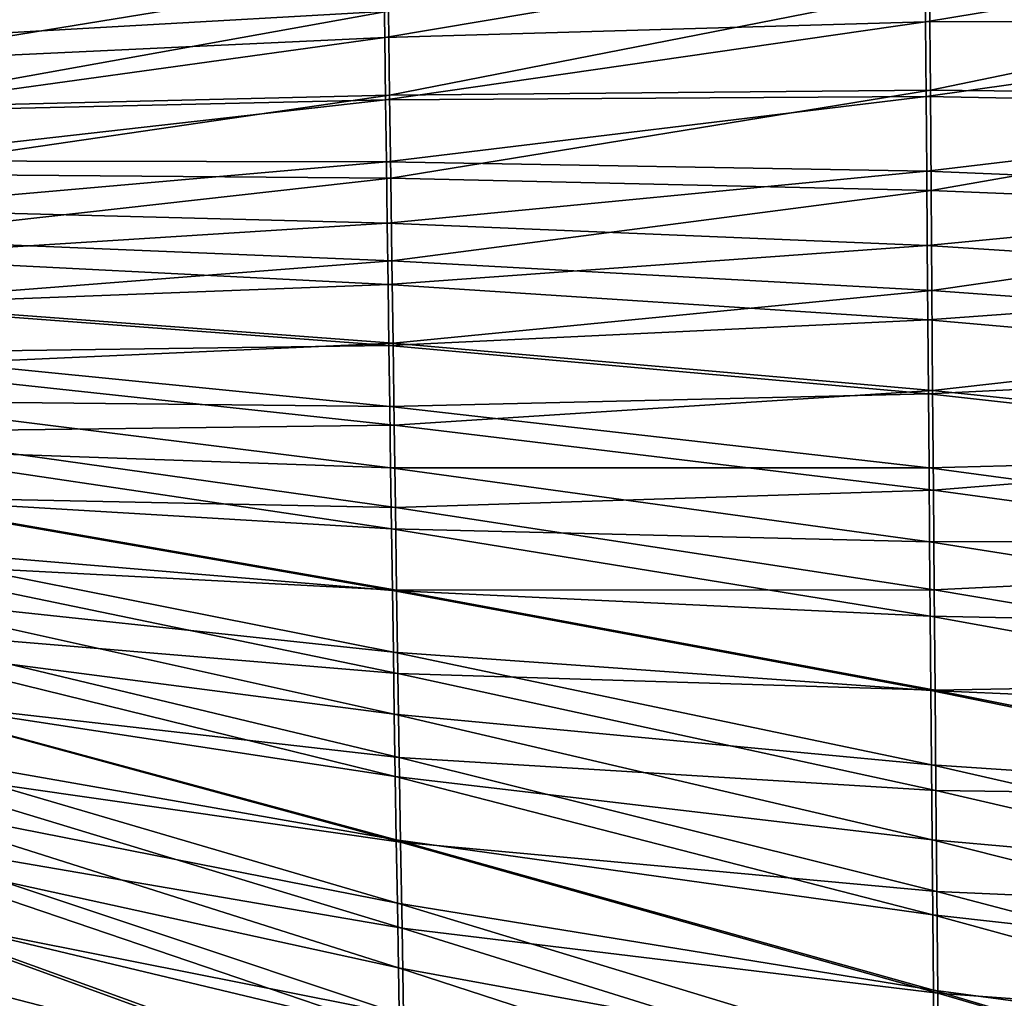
# Model space of a CAD drawing. Header units: millimetres. Extents: x -350 to 350, y 0 to 877.
# Tile 40 of 63: x -178 to -99, y 593 to 672. Entities that reach past the tile are written whole.
import ezdxf

# ---------------------------------------------------------------- set-up
doc = ezdxf.new("R2010")
doc.units = ezdxf.units.MM
doc.header["$LTSCALE"] = 41.718519
doc.layers.add('10', color=7, linetype='CONTINUOUS')
doc.layers.add('6', color=7, linetype='CONTINUOUS')

msp = doc.modelspace()

# ---------------------------------------------------------------- linework, layer by layer
at = {"layer": '10', "linetype": 'Continuous'}
for points in [[(-104.989, 671.723, -527.79), (-105.035, 677.804, -529.879), (-61.299, 678.939, -535.278), (-104.989, 671.723, -527.79)], [(-61.274, 671.89, -532.871), (-104.989, 671.723, -527.79), (-61.299, 678.939, -535.278), (-61.274, 671.89, -532.871)], [(-148.684, 670.44, -519.688), (-148.752, 675.519, -521.448), (-105.035, 677.804, -529.879), (-148.684, 670.44, -519.688)], [(-104.989, 671.723, -527.79), (-148.684, 670.44, -519.688), (-105.035, 677.804, -529.879), (-104.989, 671.723, -527.79)], [(-192.357, 668.411, -508.689), (-192.451, 672.459, -510.114), (-148.752, 675.519, -521.448), (-192.357, 668.411, -508.689)], [(-148.684, 670.44, -519.688), (-192.357, 668.411, -508.689), (-148.752, 675.519, -521.448), (-148.684, 670.44, -519.688)], [(-148.616, 665.41, -517.973), (-148.684, 670.44, -519.688), (-104.989, 671.723, -527.79), (-148.616, 665.41, -517.973)], [(-104.944, 665.675, -525.75), (-148.616, 665.41, -517.973), (-104.989, 671.723, -527.79), (-104.944, 665.675, -525.75)], [(-104.944, 665.675, -525.75), (-104.989, 671.723, -527.79), (-61.274, 671.89, -532.871), (-104.944, 665.675, -525.75)], [(-61.249, 664.859, -530.519), (-104.944, 665.675, -525.75), (-61.274, 671.89, -532.871), (-61.249, 664.859, -530.519)], [(-192.265, 664.425, -507.305), (-192.357, 668.411, -508.689), (-148.684, 670.44, -519.688), (-192.265, 664.425, -507.305)], [(-148.616, 665.41, -517.973), (-192.265, 664.425, -507.305), (-148.684, 670.44, -519.688), (-148.616, 665.41, -517.973)], [(-192.174, 660.488, -505.954), (-192.265, 664.425, -507.305), (-148.616, 665.41, -517.973), (-192.174, 660.488, -505.954)], [(-148.549, 660.418, -516.296), (-192.174, 660.488, -505.954), (-148.616, 665.41, -517.973), (-148.549, 660.418, -516.296)], [(-148.549, 660.418, -516.296), (-148.616, 665.41, -517.973), (-104.944, 665.675, -525.75), (-148.549, 660.418, -516.296)], [(-104.899, 659.653, -523.756), (-148.549, 660.418, -516.296), (-104.944, 665.675, -525.75), (-104.899, 659.653, -523.756)], [(-104.899, 659.653, -523.756), (-104.944, 665.675, -525.75), (-61.249, 664.859, -530.519), (-104.899, 659.653, -523.756)], [(-61.224, 657.843, -528.222), (-104.899, 659.653, -523.756), (-61.249, 664.859, -530.519), (-61.224, 657.843, -528.222)], [(-192.084, 656.585, -504.633), (-192.174, 660.488, -505.954), (-148.549, 660.418, -516.296), (-192.084, 656.585, -504.633)], [(-148.483, 655.453, -514.654), (-192.084, 656.585, -504.633), (-148.549, 660.418, -516.296), (-148.483, 655.453, -514.654)], [(-148.483, 655.453, -514.654), (-148.549, 660.418, -516.296), (-104.899, 659.653, -523.756), (-148.483, 655.453, -514.654)], [(-104.855, 653.651, -521.804), (-148.483, 655.453, -514.654), (-104.899, 659.653, -523.756), (-104.855, 653.651, -521.804)], [(-104.855, 653.651, -521.804), (-104.899, 659.653, -523.756), (-61.224, 657.843, -528.222), (-104.855, 653.651, -521.804)], [(-61.199, 650.835, -525.976), (-104.855, 653.651, -521.804), (-61.224, 657.843, -528.222), (-61.199, 650.835, -525.976)], [(-191.993, 652.707, -503.337), (-192.084, 656.585, -504.633), (-148.483, 655.453, -514.654), (-191.993, 652.707, -503.337)], [(-148.416, 650.507, -513.045), (-191.993, 652.707, -503.337), (-148.483, 655.453, -514.654), (-148.416, 650.507, -513.045)], [(-148.416, 650.507, -513.045), (-148.483, 655.453, -514.654), (-104.855, 653.651, -521.804), (-148.416, 650.507, -513.045)], [(-104.809, 647.661, -519.893), (-148.416, 650.507, -513.045), (-104.855, 653.651, -521.804), (-104.809, 647.661, -519.893)], [(-104.809, 647.661, -519.893), (-104.855, 653.651, -521.804), (-61.199, 650.835, -525.976), (-104.809, 647.661, -519.893)], [(-191.903, 648.844, -502.062), (-191.993, 652.707, -503.337), (-148.416, 650.507, -513.045), (-191.903, 648.844, -502.062)], [(-61.174, 643.834, -523.78), (-104.809, 647.661, -519.893), (-61.199, 650.835, -525.976), (-61.174, 643.834, -523.78)], [(-148.349, 645.573, -511.464), (-191.903, 648.844, -502.062), (-148.416, 650.507, -513.045), (-148.349, 645.573, -511.464)], [(-148.349, 645.573, -511.464), (-148.416, 650.507, -513.045), (-104.809, 647.661, -519.893), (-148.349, 645.573, -511.464)], [(-191.811, 644.985, -500.805), (-191.903, 648.844, -502.062), (-148.349, 645.573, -511.464), (-191.811, 644.985, -500.805)], [(-104.764, 641.679, -518.021), (-148.349, 645.573, -511.464), (-104.809, 647.661, -519.893), (-104.764, 641.679, -518.021)], [(-104.764, 641.679, -518.021), (-104.809, 647.661, -519.893), (-61.174, 643.834, -523.78), (-104.764, 641.679, -518.021)], [(-148.281, 640.643, -509.911), (-191.811, 644.985, -500.805), (-148.349, 645.573, -511.464), (-148.281, 640.643, -509.911)], [(-148.281, 640.643, -509.911), (-148.349, 645.573, -511.464), (-104.764, 641.679, -518.021), (-148.281, 640.643, -509.911)], [(-191.718, 641.122, -499.563), (-191.811, 644.985, -500.805), (-148.281, 640.643, -509.911), (-191.718, 641.122, -499.563)], [(-61.148, 636.837, -521.635), (-104.764, 641.679, -518.021), (-61.174, 643.834, -523.78), (-61.148, 636.837, -521.635)], [(-104.718, 635.7, -516.185), (-148.281, 640.643, -509.911), (-104.764, 641.679, -518.021), (-104.718, 635.7, -516.185)], [(-104.718, 635.7, -516.185), (-104.764, 641.679, -518.021), (-61.148, 636.837, -521.635), (-104.718, 635.7, -516.185)], [(-191.623, 637.245, -498.333), (-191.718, 641.122, -499.563), (-148.212, 635.709, -508.381), (-191.623, 637.245, -498.333)], [(-148.212, 635.709, -508.381), (-191.718, 641.122, -499.563), (-148.281, 640.643, -509.911), (-148.212, 635.709, -508.381)], [(-148.212, 635.709, -508.381), (-148.281, 640.643, -509.911), (-104.718, 635.7, -516.185), (-148.212, 635.709, -508.381)], [(-191.526, 633.347, -497.113), (-191.623, 637.245, -498.333), (-148.141, 630.765, -506.873), (-191.526, 633.347, -497.113)], [(-148.141, 630.765, -506.873), (-191.623, 637.245, -498.333), (-148.212, 635.709, -508.381), (-148.141, 630.765, -506.873)], [(-61.122, 629.839, -519.538), (-104.718, 635.7, -516.185), (-61.148, 636.837, -521.635), (-61.122, 629.839, -519.538)], [(-148.141, 630.765, -506.873), (-148.212, 635.709, -508.381), (-104.671, 629.718, -514.384), (-148.141, 630.765, -506.873)], [(-104.671, 629.718, -514.384), (-148.212, 635.709, -508.381), (-104.718, 635.7, -516.185), (-104.671, 629.718, -514.384)], [(-104.671, 629.718, -514.384), (-104.718, 635.7, -516.185), (-61.122, 629.839, -519.538), (-104.671, 629.718, -514.384)], [(-191.427, 629.419, -495.901), (-191.526, 633.347, -497.113), (-148.068, 625.805, -505.385), (-191.427, 629.419, -495.901)], [(-148.068, 625.805, -505.385), (-191.526, 633.347, -497.113), (-148.141, 630.765, -506.873), (-148.068, 625.805, -505.385)], [(-148.068, 625.805, -505.385), (-148.141, 630.765, -506.873), (-104.622, 623.728, -512.617), (-148.068, 625.805, -505.385)], [(-104.622, 623.728, -512.617), (-148.141, 630.765, -506.873), (-104.671, 629.718, -514.384), (-104.622, 623.728, -512.617)], [(-191.325, 625.453, -494.693), (-191.427, 629.419, -495.901), (-147.994, 620.822, -503.916), (-191.325, 625.453, -494.693)], [(-147.994, 620.822, -503.916), (-191.427, 629.419, -495.901), (-148.068, 625.805, -505.385), (-147.994, 620.822, -503.916)], [(-61.096, 622.839, -517.488), (-104.671, 629.718, -514.384), (-61.122, 629.839, -519.538), (-61.096, 622.839, -517.488)], [(-104.622, 623.728, -512.617), (-104.671, 629.718, -514.384), (-61.096, 622.839, -517.488), (-104.622, 623.728, -512.617)], [(-191.22, 621.441, -493.489), (-191.325, 625.453, -494.693), (-147.917, 615.81, -502.464), (-191.22, 621.441, -493.489)], [(-147.917, 615.81, -502.464), (-191.325, 625.453, -494.693), (-147.994, 620.822, -503.916), (-147.917, 615.81, -502.464)], [(-147.994, 620.822, -503.916), (-148.068, 625.805, -505.385), (-104.573, 617.727, -510.882), (-147.994, 620.822, -503.916)], [(-104.573, 617.727, -510.882), (-148.068, 625.805, -505.385), (-104.622, 623.728, -512.617), (-104.573, 617.727, -510.882)], [(-104.573, 617.727, -510.882), (-104.622, 623.728, -512.617), (-61.068, 615.833, -515.485), (-104.573, 617.727, -510.882)], [(-61.068, 615.833, -515.485), (-104.622, 623.728, -512.617), (-61.096, 622.839, -517.488), (-61.068, 615.833, -515.485)], [(-191.111, 617.375, -492.287), (-191.22, 621.441, -493.489), (-147.837, 610.761, -501.027), (-191.111, 617.375, -492.287)], [(-147.837, 610.761, -501.027), (-191.22, 621.441, -493.489), (-147.917, 615.81, -502.464), (-147.837, 610.761, -501.027)], [(-147.917, 615.81, -502.464), (-147.994, 620.822, -503.916), (-104.521, 611.708, -509.178), (-147.917, 615.81, -502.464)], [(-104.521, 611.708, -509.178), (-147.994, 620.822, -503.916), (-104.573, 617.727, -510.882), (-104.521, 611.708, -509.178)], [(-190.998, 613.245, -491.084), (-191.111, 617.375, -492.287), (-147.755, 605.671, -499.605), (-190.998, 613.245, -491.084)], [(-147.755, 605.671, -499.605), (-191.111, 617.375, -492.287), (-147.837, 610.761, -501.027), (-147.755, 605.671, -499.605)], [(-104.521, 611.708, -509.178), (-104.573, 617.727, -510.882), (-61.04, 608.818, -513.528), (-104.521, 611.708, -509.178)], [(-61.04, 608.818, -513.528), (-104.573, 617.727, -510.882), (-61.068, 615.833, -515.485), (-61.04, 608.818, -513.528)], [(-147.837, 610.761, -501.027), (-147.917, 615.81, -502.464), (-104.468, 605.668, -507.505), (-147.837, 610.761, -501.027)], [(-104.468, 605.668, -507.505), (-147.917, 615.81, -502.464), (-104.521, 611.708, -509.178), (-104.468, 605.668, -507.505)], [(-190.88, 609.042, -489.879), (-190.998, 613.245, -491.084), (-147.669, 600.53, -498.195), (-190.88, 609.042, -489.879)], [(-147.669, 600.53, -498.195), (-190.998, 613.245, -491.084), (-147.755, 605.671, -499.605), (-147.669, 600.53, -498.195)], [(-104.468, 605.668, -507.505), (-104.521, 611.708, -509.178), (-61.011, 601.792, -511.616), (-104.468, 605.668, -507.505)], [(-61.011, 601.792, -511.616), (-104.521, 611.708, -509.178), (-61.04, 608.818, -513.528), (-61.011, 601.792, -511.616)], [(-147.755, 605.671, -499.605), (-147.837, 610.761, -501.027), (-104.413, 599.603, -505.861), (-147.755, 605.671, -499.605)], [(-104.413, 599.603, -505.861), (-147.837, 610.761, -501.027), (-104.468, 605.668, -507.505), (-104.413, 599.603, -505.861)], [(-190.757, 604.757, -488.67), (-190.88, 609.042, -489.879), (-147.579, 595.334, -496.798), (-190.757, 604.757, -488.67)], [(-147.579, 595.334, -496.798), (-190.88, 609.042, -489.879), (-147.669, 600.53, -498.195), (-147.579, 595.334, -496.798)], [(-147.669, 600.53, -498.195), (-147.755, 605.671, -499.605), (-104.356, 593.507, -504.245), (-147.669, 600.53, -498.195)], [(-104.356, 593.507, -504.245), (-147.755, 605.671, -499.605), (-104.413, 599.603, -505.861), (-104.356, 593.507, -504.245)], [(-104.413, 599.603, -505.861), (-104.468, 605.668, -507.505), (-60.98, 594.753, -509.75), (-104.413, 599.603, -505.861)], [(-60.98, 594.753, -509.75), (-104.468, 605.668, -507.505), (-61.011, 601.792, -511.616), (-60.98, 594.753, -509.75)], [(-190.628, 600.378, -487.456), (-190.757, 604.757, -488.67), (-147.485, 590.073, -495.412), (-190.628, 600.378, -487.456)], [(-147.485, 590.073, -495.412), (-190.757, 604.757, -488.67), (-147.579, 595.334, -496.798), (-147.485, 590.073, -495.412)], [(-190.493, 595.893, -486.234), (-190.628, 600.378, -487.456), (-147.387, 584.739, -494.035), (-190.493, 595.893, -486.234)], [(-147.387, 584.739, -494.035), (-190.628, 600.378, -487.456), (-147.485, 590.073, -495.412), (-147.387, 584.739, -494.035)], [(-147.579, 595.334, -496.798), (-147.669, 600.53, -498.195), (-104.296, 587.375, -502.658), (-147.579, 595.334, -496.798)], [(-104.296, 587.375, -502.658), (-147.669, 600.53, -498.195), (-104.356, 593.507, -504.245), (-104.296, 587.375, -502.658)], [(-104.356, 593.507, -504.245), (-104.413, 599.603, -505.861), (-60.949, 587.697, -507.928), (-104.356, 593.507, -504.245)], [(-60.949, 587.697, -507.928), (-104.413, 599.603, -505.861), (-60.98, 594.753, -509.75), (-60.949, 587.697, -507.928)], [(-190.35, 591.288, -485.002), (-190.493, 595.893, -486.234), (-147.283, 579.323, -492.667), (-190.35, 591.288, -485.002)], [(-147.283, 579.323, -492.667), (-190.493, 595.893, -486.234), (-147.387, 584.739, -494.035), (-147.283, 579.323, -492.667)], [(-147.485, 590.073, -495.412), (-147.579, 595.334, -496.798), (-104.233, 581.202, -501.097), (-147.485, 590.073, -495.412)], [(-104.233, 581.202, -501.097), (-147.579, 595.334, -496.798), (-104.296, 587.375, -502.658), (-104.233, 581.202, -501.097)], [(-104.296, 587.375, -502.658), (-104.356, 593.507, -504.245), (-60.916, 580.621, -506.149), (-104.296, 587.375, -502.658)], [(-60.916, 580.621, -506.149), (-104.356, 593.507, -504.245), (-60.949, 587.697, -507.928), (-60.916, 580.621, -506.149)]]:
    msp.add_3dface(points, dxfattribs=at)
at = {"layer": '6', "linetype": 'Continuous'}
for points in [[(-192.209, 675.609, -510.222), (-192.08, 670.112, -508.275), (-148.478, 679.462, -521.819), (-192.209, 675.609, -510.222)], [(-192.08, 670.112, -508.275), (-148.384, 672.584, -519.416), (-148.478, 679.462, -521.819), (-192.08, 670.112, -508.275)], [(-104.607, 666.199, -524.91), (-60.935, 675.232, -532.976), (-104.669, 674.354, -527.671), (-104.607, 666.199, -524.91)], [(-60.901, 665.745, -529.786), (-60.935, 675.232, -532.976), (-104.607, 666.199, -524.91), (-60.901, 665.745, -529.786)], [(-148.291, 665.801, -517.096), (-104.669, 674.354, -527.671), (-148.384, 672.584, -519.416), (-148.291, 665.801, -517.096)], [(-104.607, 666.199, -524.91), (-104.669, 674.354, -527.671), (-148.291, 665.801, -517.096), (-104.607, 666.199, -524.91)], [(-192.08, 670.112, -508.275), (-191.954, 664.736, -506.403), (-148.384, 672.584, -519.416), (-192.08, 670.112, -508.275)], [(-191.954, 664.736, -506.403), (-148.291, 665.801, -517.096), (-148.384, 672.584, -519.416), (-191.954, 664.736, -506.403)], [(-191.954, 664.736, -506.403), (-191.831, 659.447, -504.594), (-148.291, 665.801, -517.096), (-191.954, 664.736, -506.403)], [(-191.831, 659.447, -504.594), (-148.2, 659.086, -514.847), (-148.291, 665.801, -517.096), (-191.831, 659.447, -504.594)], [(-148.2, 659.086, -514.847), (-104.607, 666.199, -524.91), (-148.291, 665.801, -517.096), (-148.2, 659.086, -514.847)], [(-104.546, 658.091, -522.232), (-104.607, 666.199, -524.91), (-148.2, 659.086, -514.847), (-104.546, 658.091, -522.232)], [(-104.546, 658.091, -522.232), (-60.901, 665.745, -529.786), (-104.607, 666.199, -524.91), (-104.546, 658.091, -522.232)], [(-60.867, 656.283, -526.693), (-60.901, 665.745, -529.786), (-104.546, 658.091, -522.232), (-60.867, 656.283, -526.693)], [(-191.831, 659.447, -504.594), (-191.707, 654.214, -502.835), (-148.2, 659.086, -514.847), (-191.831, 659.447, -504.594)], [(-191.707, 654.214, -502.835), (-148.11, 652.416, -512.659), (-148.2, 659.086, -514.847), (-191.707, 654.214, -502.835)], [(-148.11, 652.416, -512.659), (-104.546, 658.091, -522.232), (-148.2, 659.086, -514.847), (-148.11, 652.416, -512.659)], [(-104.485, 650.014, -519.63), (-104.546, 658.091, -522.232), (-148.11, 652.416, -512.659), (-104.485, 650.014, -519.63)], [(-104.485, 650.014, -519.63), (-60.867, 656.283, -526.693), (-104.546, 658.091, -522.232), (-104.485, 650.014, -519.63)], [(-60.832, 646.837, -523.694), (-60.867, 656.283, -526.693), (-104.485, 650.014, -519.63), (-60.832, 646.837, -523.694)], [(-191.707, 654.214, -502.835), (-191.584, 649.014, -501.117), (-148.11, 652.416, -512.659), (-191.707, 654.214, -502.835)], [(-191.584, 649.014, -501.117), (-148.018, 645.771, -510.526), (-148.11, 652.416, -512.659), (-191.584, 649.014, -501.117)], [(-148.018, 645.771, -510.526), (-104.485, 650.014, -519.63), (-148.11, 652.416, -512.659), (-148.018, 645.771, -510.526)], [(-104.423, 641.955, -517.099), (-104.485, 650.014, -519.63), (-148.018, 645.771, -510.526), (-104.423, 641.955, -517.099)], [(-104.423, 641.955, -517.099), (-60.832, 646.837, -523.694), (-104.485, 650.014, -519.63), (-104.423, 641.955, -517.099)], [(-191.584, 649.014, -501.117), (-191.459, 643.822, -499.431), (-148.018, 645.771, -510.526), (-191.584, 649.014, -501.117)], [(-60.798, 637.398, -520.787), (-60.832, 646.837, -523.694), (-104.423, 641.955, -517.099), (-60.798, 637.398, -520.787)], [(-191.459, 643.822, -499.431), (-147.925, 639.133, -508.441), (-148.018, 645.771, -510.526), (-191.459, 643.822, -499.431)], [(-147.925, 639.133, -508.441), (-104.423, 641.955, -517.099), (-148.018, 645.771, -510.526), (-147.925, 639.133, -508.441)], [(-191.459, 643.822, -499.431), (-191.331, 638.615, -497.769), (-147.925, 639.133, -508.441), (-191.459, 643.822, -499.431)], [(-104.36, 633.9, -514.635), (-104.423, 641.955, -517.099), (-147.925, 639.133, -508.441), (-104.36, 633.9, -514.635)], [(-104.36, 633.9, -514.635), (-60.798, 637.398, -520.787), (-104.423, 641.955, -517.099), (-104.36, 633.9, -514.635)], [(-191.331, 638.615, -497.769), (-147.83, 632.484, -506.398), (-147.925, 639.133, -508.441), (-191.331, 638.615, -497.769)], [(-147.83, 632.484, -506.398), (-104.36, 633.9, -514.635), (-147.925, 639.133, -508.441), (-147.83, 632.484, -506.398)], [(-191.331, 638.615, -497.769), (-191.2, 633.373, -496.127), (-147.83, 632.484, -506.398), (-191.331, 638.615, -497.769)], [(-60.762, 627.96, -517.967), (-60.798, 637.398, -520.787), (-104.36, 633.9, -514.635), (-60.762, 627.96, -517.967)], [(-191.2, 633.373, -496.127), (-191.064, 628.077, -494.498), (-147.732, 625.809, -504.392), (-191.2, 633.373, -496.127)], [(-191.2, 633.373, -496.127), (-147.732, 625.809, -504.392), (-147.83, 632.484, -506.398), (-191.2, 633.373, -496.127)], [(-104.295, 625.837, -512.233), (-104.36, 633.9, -514.635), (-147.83, 632.484, -506.398), (-104.295, 625.837, -512.233)], [(-104.295, 625.837, -512.233), (-60.762, 627.96, -517.967), (-104.36, 633.9, -514.635), (-104.295, 625.837, -512.233)], [(-147.732, 625.809, -504.392), (-104.295, 625.837, -512.233), (-147.83, 632.484, -506.398), (-147.732, 625.809, -504.392)], [(-191.064, 628.077, -494.498), (-190.923, 622.707, -492.877), (-147.63, 619.092, -502.42), (-191.064, 628.077, -494.498)], [(-191.064, 628.077, -494.498), (-147.63, 619.092, -502.42), (-147.732, 625.809, -504.392), (-191.064, 628.077, -494.498)], [(-60.726, 618.516, -515.233), (-60.762, 627.96, -517.967), (-104.295, 625.837, -512.233), (-60.726, 618.516, -515.233)], [(-104.227, 617.755, -509.89), (-104.295, 625.837, -512.233), (-147.732, 625.809, -504.392), (-104.227, 617.755, -509.89)], [(-147.63, 619.092, -502.42), (-104.227, 617.755, -509.89), (-147.732, 625.809, -504.392), (-147.63, 619.092, -502.42)], [(-104.227, 617.755, -509.89), (-60.726, 618.516, -515.233), (-104.295, 625.837, -512.233), (-104.227, 617.755, -509.89)], [(-190.923, 622.707, -492.877), (-190.776, 617.241, -491.259), (-147.523, 612.318, -500.478), (-190.923, 622.707, -492.877)], [(-190.923, 622.707, -492.877), (-147.523, 612.318, -500.478), (-147.63, 619.092, -502.42), (-190.923, 622.707, -492.877)], [(-104.157, 609.642, -507.605), (-104.227, 617.755, -509.89), (-147.63, 619.092, -502.42), (-104.157, 609.642, -507.605)], [(-147.523, 612.318, -500.478), (-104.157, 609.642, -507.605), (-147.63, 619.092, -502.42), (-147.523, 612.318, -500.478)], [(-60.688, 609.057, -512.584), (-60.726, 618.516, -515.233), (-104.227, 617.755, -509.89), (-60.688, 609.057, -512.584)], [(-104.157, 609.642, -507.605), (-60.688, 609.057, -512.584), (-104.227, 617.755, -509.89), (-104.157, 609.642, -507.605)], [(-190.776, 617.241, -491.259), (-190.621, 611.659, -489.641), (-147.412, 605.47, -498.562), (-190.776, 617.241, -491.259)], [(-190.776, 617.241, -491.259), (-147.412, 605.47, -498.562), (-147.523, 612.318, -500.478), (-190.776, 617.241, -491.259)], [(-104.084, 601.487, -505.373), (-104.157, 609.642, -507.605), (-147.523, 612.318, -500.478), (-104.084, 601.487, -505.373)], [(-147.412, 605.47, -498.562), (-104.084, 601.487, -505.373), (-147.523, 612.318, -500.478), (-147.412, 605.47, -498.562)], [(-190.621, 611.659, -489.641), (-190.457, 605.938, -488.017), (-147.294, 598.532, -496.669), (-190.621, 611.659, -489.641)], [(-190.621, 611.659, -489.641), (-147.294, 598.532, -496.669), (-147.412, 605.47, -498.562), (-190.621, 611.659, -489.641)], [(-60.648, 599.579, -510.016), (-60.688, 609.057, -512.584), (-104.157, 609.642, -507.605), (-60.648, 599.579, -510.016)], [(-104.084, 601.487, -505.373), (-60.648, 599.579, -510.016), (-104.157, 609.642, -507.605), (-104.084, 601.487, -505.373)], [(-190.457, 605.938, -488.017), (-190.283, 600.053, -486.384), (-147.169, 591.486, -494.798), (-190.457, 605.938, -488.017)], [(-190.457, 605.938, -488.017), (-147.169, 591.486, -494.798), (-147.294, 598.532, -496.669), (-190.457, 605.938, -488.017)], [(-104.006, 593.28, -503.194), (-104.084, 601.487, -505.373), (-147.412, 605.47, -498.562), (-104.006, 593.28, -503.194)], [(-147.294, 598.532, -496.669), (-104.006, 593.28, -503.194), (-147.412, 605.47, -498.562), (-147.294, 598.532, -496.669)], [(-60.606, 590.074, -507.531), (-60.648, 599.579, -510.016), (-104.084, 601.487, -505.373), (-60.606, 590.074, -507.531)], [(-104.006, 593.28, -503.194), (-60.606, 590.074, -507.531), (-104.084, 601.487, -505.373), (-104.006, 593.28, -503.194)], [(-190.283, 600.053, -486.384), (-190.097, 593.972, -484.737), (-147.036, 584.311, -492.945), (-190.283, 600.053, -486.384)], [(-190.283, 600.053, -486.384), (-147.036, 584.311, -492.945), (-147.169, 591.486, -494.798), (-190.283, 600.053, -486.384)], [(-103.924, 585.007, -501.065), (-104.006, 593.28, -503.194), (-147.294, 598.532, -496.669), (-103.924, 585.007, -501.065)], [(-147.169, 591.486, -494.798), (-103.924, 585.007, -501.065), (-147.294, 598.532, -496.669), (-147.169, 591.486, -494.798)], [(-190.097, 593.972, -484.737), (-189.897, 587.662, -483.072), (-146.894, 576.985, -491.106), (-190.097, 593.972, -484.737)], [(-190.097, 593.972, -484.737), (-146.894, 576.985, -491.106), (-147.036, 584.311, -492.945), (-190.097, 593.972, -484.737)], [(-60.561, 580.535, -505.125), (-60.606, 590.074, -507.531), (-104.006, 593.28, -503.194), (-60.561, 580.535, -505.125)], [(-103.924, 585.007, -501.065), (-60.561, 580.535, -505.125), (-104.006, 593.28, -503.194), (-103.924, 585.007, -501.065)]]:
    msp.add_3dface(points, dxfattribs=at)

doc.saveas('drawing.dxf')
